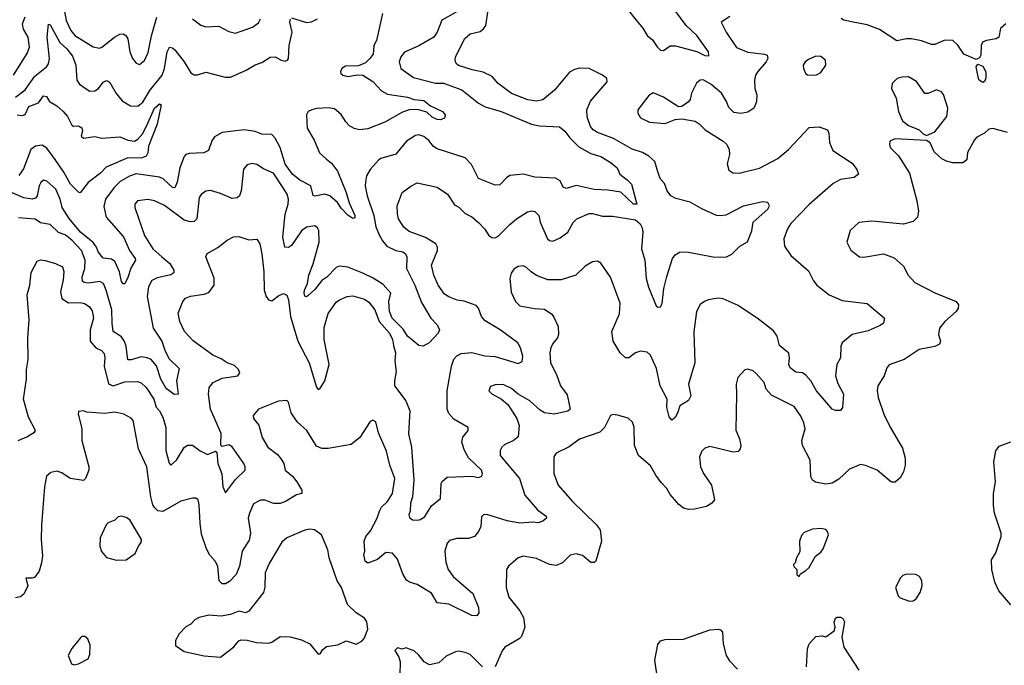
# Model space of a CAD drawing. Extents: x 1690054 to 1842981, y 782881 to 914114.
# Tile 112 of 256: x 1747800 to 1753755, y 803265 to 807170. Entities that reach past the tile are written whole.
import ezdxf

# ---------------------------------------------------------------- set-up
doc = ezdxf.new("R2010")
doc.units = 0

msp = doc.modelspace()

# ---------------------------------------------------------------- linework, layer by layer
at = {"layer": '0CON10XD'}
for points in [[(1748062, 807265), (1748080.8, 807165), (1748108.4, 807105), (1748134.1, 807074.1), (1748245, 807005.5), (1748282.1, 806997.9), (1748296.9, 807003.1), (1748374.3, 807065), (1748405, 807082.5), (1748426.2, 807085), (1748441.4, 807075), (1748453.8, 807053.8), (1748466.2, 806975), (1748482.2, 806935), (1748505, 806908), (1748525, 806899.2), (1748555, 806924), (1748577.6, 806972.4), (1748597.4, 807072.6), (1748630, 807185)], [(1749995, 807207.5), (1749957.8, 807045), (1749942.9, 807015), (1749937.4, 806962.6), (1749918.8, 806935), (1749890.6, 806909.4), (1749848.7, 806891.3), (1749771.4, 806888.6), (1749747.5, 806875), (1749740.8, 806855), (1749742.5, 806845), (1749753.8, 806835), (1749785, 806826.5), (1749842.6, 806837.4), (1749875, 806833.8), (1749935.7, 806795.7), (1749989.2, 806739.2), (1750025, 806720), (1750145, 806701.2), (1750185, 806687.1), (1750245, 806681.4), (1750285, 806648.8), (1750357.5, 806615), (1750372.5, 806595), (1750370, 806575), (1750346.1, 806563.9), (1750325, 806566), (1750295, 806581.5), (1750261.7, 806611.7), (1750206.9, 806626.9), (1750155, 806625.3), (1750115, 806611.1), (1750008.8, 806551.2), (1749905, 806510.9), (1749855, 806504.5), (1749822.9, 806512.9), (1749795, 806528.5), (1749772.3, 806552.3), (1749745, 806596.5), (1749705, 806631.9), (1749667.9, 806637.9), (1749595, 806632.7), (1749566.7, 806625), (1749545, 806614), (1749534.3, 806595), (1749539.4, 806515), (1749580.8, 806440.8), (1749613.5, 806365), (1749656.5, 806326.5), (1749685, 806303.3), (1749721.5, 806255), (1749773.8, 806125), (1749792.3, 806062.2), (1749827.1, 805985), (1749828, 805972), (1749815, 805966.7), (1749785, 805986.9), (1749745, 806029.5), (1749723.1, 806065), (1749675, 806105.4), (1749645, 806115.4), (1749585, 806102.9), (1749575.8, 806105.8), (1749560.8, 806165), (1749495, 806200), (1749450.9, 806235), (1749406.2, 806296.2), (1749375, 806397.2), (1749345, 806453.6), (1749325, 806475.4), (1749265, 806477.8), (1749225, 806493.2), (1749156.9, 806503.1), (1749025, 806487.5), (1748978.7, 806461.3), (1748961.8, 806438.2), (1748941.9, 806378.1), (1748914.2, 806364.2), (1748825, 806361.4), (1748805.6, 806354.4), (1748795, 806342), (1748768.8, 806275), (1748752.3, 806187.7), (1748737.8, 806152.2), (1748725, 806154.5), (1748667.1, 806207.1), (1748645, 806218.6), (1748505, 806237.3), (1748465, 806224.7), (1748408.3, 806191.7), (1748372.1, 806155), (1748319.6, 806085), (1748309.1, 806040.9), (1748323.6, 805975), (1748427.7, 805857.7), (1748463.9, 805773.9), (1748499.4, 805725), (1748500, 805715), (1748472.6, 805667.4), (1748455, 805611.2), (1748435, 805572.5), (1748425, 805572.5), (1748415, 805586.2), (1748404.6, 805644.6), (1748375, 805706.7), (1748355, 805721.8), (1748305, 805726.9), (1748275, 805765.5), (1748264.8, 805795), (1748245, 805821.6), (1748167.9, 805885), (1748098.5, 805968.5), (1748056.2, 806035), (1748044.1, 806085), (1748017.8, 806145), (1747965, 806193.3), (1747945, 806198.6), (1747926.9, 806185), (1747917.1, 806165), (1747905.8, 806104.2), (1747895, 806091.1), (1747875, 806083.7), (1747825, 806092.9), (1747705, 806145.8)], [(1747762.5, 806835), (1747844.5, 806965), (1747860, 807005), (1747851.5, 807065), (1747823.7, 807113.7), (1747816.2, 807145), (1747832.7, 807187.2)], [(1752095, 807190), (1752043.3, 807155), (1752073.1, 807095), (1752135, 807002.2), (1752205, 806973.8), (1752305, 806961.9), (1752321.2, 806955), (1752324.4, 806935), (1752315.6, 806915), (1752264.1, 806855.9), (1752250, 806835), (1752244.5, 806805), (1752247.1, 806755), (1752257.7, 806715), (1752257.4, 806672.6), (1752239.4, 806635), (1752205, 806611.5), (1752162.4, 806602.4), (1752119.3, 806609.3), (1752089.3, 806639.3), (1752075.6, 806675), (1752044.4, 806725), (1751980.7, 806780.7), (1751934.1, 806805.9), (1751915, 806803.8), (1751893.2, 806786.8), (1751862.9, 806725), (1751855, 806687.5), (1751845, 806673.3), (1751803.9, 806646.1), (1751785, 806643.8), (1751695, 806701.9), (1751631.7, 806728.3), (1751605, 806712), (1751538.8, 806625), (1751538.8, 806605), (1751555.8, 806575.8), (1751610.3, 806550.3), (1751705, 806542), (1751765, 806565.8), (1751805, 806570), (1751885, 806555.8), (1751910.3, 806540.3), (1751946.7, 806505), (1752055.6, 806435.6), (1752078, 806415), (1752090.8, 806385), (1752092.5, 806355), (1752078.8, 806298.8), (1752089.3, 806259.3), (1752113.9, 806243.9), (1752152.5, 806242.5), (1752275, 806271.4), (1752385, 806330), (1752450, 806385), (1752575, 806518.9), (1752635, 806523.1), (1752685, 806503.8), (1752693.2, 806483.2), (1752697.4, 806427.4), (1752718.3, 806378.3), (1752835, 806302.9), (1752864, 806265), (1752873.3, 806235), (1752847.5, 806215), (1752765, 806203.3), (1752720.9, 806179.1), (1752575, 806051.9), (1752465, 805937.1), (1752443.1, 805905), (1752421.4, 805845), (1752425, 805800), (1752465, 805744.3), (1752571.1, 805651.1), (1752601.1, 805591.1), (1752621.9, 805565), (1752696, 805506), (1752775, 805471.5), (1752925, 805453.1), (1753030, 805365), (1753023.8, 805335), (1753005, 805321.2), (1752932.1, 805287.9), (1752835, 805266.5), (1752774, 805215), (1752765.7, 805195), (1752764.3, 805125.7), (1752743.1, 805085), (1752734.3, 805015), (1752749.3, 804969.3), (1752783.1, 804905), (1752776.4, 804823.6), (1752763.6, 804806.4), (1752735, 804806), (1752714.5, 804814.5), (1752680, 804855), (1752618.5, 804925), (1752584.6, 804985), (1752555, 805020.5), (1752535, 805034.5), (1752495, 805038.6), (1752460, 805065), (1752452.2, 805085), (1752457.1, 805125), (1752452.3, 805152.3), (1752395, 805199.2), (1752382.2, 805255), (1752358.5, 805288.5), (1752268.3, 805358.3), (1752145, 805441.4), (1752055, 805482.5), (1752025, 805485.8), (1751965, 805476.2), (1751942.5, 805465), (1751915, 805446.7), (1751892.9, 805405), (1751877.9, 805282.1), (1751884.4, 805095), (1751846, 804965), (1751860, 804895), (1751845, 804867.5), (1751793.8, 804835), (1751779.4, 804790.6), (1751765, 804763.3), (1751745, 804747.5), (1751728.3, 804768.3), (1751714.3, 804824.3), (1751715.5, 804875), (1751674.8, 804954.8), (1751651.2, 805061.2), (1751615, 805141.4), (1751595, 805158.1), (1751555, 805165.8), (1751525, 805154.3), (1751485, 805125.6), (1751465, 805124.4), (1751432.5, 805155), (1751389.4, 805225), (1751382.2, 805285), (1751428.6, 805391.4), (1751432.2, 805455), (1751373, 805613), (1751315, 805696.7), (1751295, 805708.8), (1751265, 805706.2), (1751220.7, 805679.3), (1751164.2, 805625.8), (1751075, 805597.5), (1750995, 805596.7), (1750925, 805623.8), (1750893.8, 805645), (1750865, 805672), (1750845, 805680.8), (1750815, 805677.5), (1750788.8, 805661.2), (1750772.3, 805637.7), (1750764, 805605), (1750772.1, 805522.1), (1750798, 805465), (1750825, 805440), (1750913, 805423), (1750975, 805419.5), (1751018.5, 805388.5), (1751030.9, 805370.9), (1751057.3, 805315), (1751059.1, 805265), (1751052.5, 805245), (1751025, 805211.4), (1751012.1, 805185), (1751007.3, 805155), (1751011.2, 805095), (1751047.3, 805025), (1751070.6, 804955), (1751111.9, 804901.9), (1751129.4, 804815), (1751115, 804802.7), (1751035, 804784.5), (1750975, 804791.2), (1750948.1, 804808.1), (1750885, 804865.4), (1750814.6, 804904.6), (1750775, 804940), (1750725, 804964.3), (1750675, 804961.2), (1750648.3, 804951.7), (1750637.5, 804925), (1750655, 804906.7), (1750715, 804875.8), (1750751.7, 804841.7), (1750807.6, 804757.6), (1750821.2, 804715), (1750815, 804646.2), (1750785, 804622.9), (1750735, 804600.8), (1750716.2, 804585), (1750706, 804565), (1750706, 804535), (1750822.9, 804395), (1750854.6, 804294.6), (1750931.1, 804205), (1750985, 804168), (1750985.8, 804155), (1750965, 804137.5), (1750935, 804125.8), (1750905, 804130.5), (1750825, 804124.1), (1750748.5, 804138.5), (1750625, 804176.9), (1750605, 804176), (1750593.9, 804163.9), (1750588.8, 804105), (1750575.5, 804074.5), (1750550, 804045), (1750515, 804031.5), (1750445, 804032.2), (1750400.6, 804019.4), (1750385, 804003.8), (1750370.9, 803955), (1750377.9, 803887.9), (1750390.7, 803845), (1750421.7, 803801.7), (1750539.8, 803699.8), (1750575.5, 803615), (1750577.8, 803582.2), (1750565.6, 803564.4), (1750535, 803566.7), (1750395.3, 803635.3), (1750325, 803642.9), (1750290.6, 803700.6), (1750205, 803752.9), (1750158.3, 803768.3), (1750140.3, 803780.3), (1750118.1, 803818.1), (1750085, 803906), (1750055, 803944.2), (1750015, 803946.7), (1749965, 803904.4), (1749905, 803883.3), (1749890, 803895), (1749882.5, 803935), (1749887.5, 803955), (1749883.3, 804015), (1749894, 804045), (1749921.4, 804078.6), (1749962, 804155), (1749976.3, 804196.3), (1749989.3, 804220.7), (1750025.4, 804255), (1750054.6, 804305), (1750068.8, 804395), (1750039.1, 804475), (1750019.3, 804559.3), (1749971.2, 804671.2), (1749955, 804737.5), (1749935, 804747.5), (1749920.7, 804739.3), (1749857.8, 804642.2), (1749805, 804601.4), (1749665, 804575.5), (1749626.5, 804576.5), (1749595, 804590), (1749536.7, 804685), (1749477.5, 804737.5), (1749442.4, 804792.4), (1749425, 804857.5), (1749415, 804866.7), (1749365, 804862), (1749245, 804813.8), (1749212.5, 804775), (1749215, 804757.5), (1749246.9, 804716.9), (1749266.7, 804643.3), (1749301.4, 804585), (1749359.4, 804539.4), (1749381.7, 804511.7), (1749397.5, 804485), (1749406.7, 804445), (1749449.8, 804409.8), (1749476.7, 804375), (1749506.7, 804325), (1749505.7, 804305), (1749475, 804295.6), (1749408, 804255), (1749375, 804243.3), (1749335, 804243.5), (1749285, 804262.9), (1749255.8, 804264.2), (1749215, 804240.8), (1749189.5, 804185), (1749182.7, 804155), (1749195.4, 804065), (1749187.4, 804022.6), (1749145.3, 803954.7), (1749130.5, 803865), (1749110, 803815), (1749068.3, 803771.7), (1749045, 803758.1), (1749025, 803757.5), (1749007.5, 803775), (1748997.8, 803865), (1748983.1, 803895), (1748950.9, 803930.9), (1748928.9, 803968.9), (1748898.9, 804058.9), (1748891.2, 804125), (1748885.5, 804235.5), (1748879.2, 804265), (1748865.5, 804275.5), (1748845, 804275.6), (1748775, 804257.1), (1748665, 804195.6), (1748635, 804198.6), (1748615, 804219.2), (1748605, 804236.2), (1748592.8, 804285), (1748570, 804465), (1748519.5, 804575), (1748485.6, 804745), (1748475, 804760), (1748430, 804785), (1748375, 804795.4), (1748315, 804788.9), (1748206.4, 804796.4), (1748185, 804803.3), (1748155, 804800), (1748153.8, 804785), (1748176.8, 804696.8), (1748175.6, 804625), (1748219.2, 804465), (1748219.2, 804445), (1748198.8, 804395), (1748185, 804383.8), (1748105, 804395.5), (1748055, 804430), (1748025, 804439.6), (1747988.6, 804431.4), (1747961.7, 804408.3), (1747949.1, 804345), (1747931.3, 804115), (1747928.9, 804025), (1747937.1, 803925), (1747932.5, 803885), (1747918.8, 803835), (1747891.7, 803798.3), (1747875, 803791.2), (1747837.5, 803792.5), (1747850, 803745), (1747824.3, 803695.7), (1747805, 803678.8), (1747775, 803673.3)], [(1750439.1, 807215), (1750353.3, 807166.7), (1750325.4, 807095), (1750304.7, 807065.3), (1750215, 807011.5), (1750127, 806973), (1750105, 806946.2), (1750095.6, 806915), (1750104.6, 806874.6), (1750181.6, 806821.6), (1750315, 806787.2), (1750365, 806785.9), (1750385, 806778.4), (1750474.4, 806745), (1750575, 806665.5), (1750615, 806642.3), (1750712.5, 806615), (1750895, 806539.2), (1750945, 806527.9), (1751065, 806521.4), (1751096.9, 806495), (1751126.7, 806455), (1751181, 806401), (1751255, 806361.8), (1751315, 806341.8), (1751377.5, 806305), (1751414.2, 806275), (1751429.2, 806235), (1751475, 806202), (1751500, 806175), (1751532.5, 806055), (1751513.3, 806055), (1751435, 806126.9), (1751359.2, 806139.2), (1751274.1, 806144.1), (1751165, 806167.5), (1751105, 806148.9), (1751088, 806158), (1751070, 806195), (1751041.7, 806211.7), (1750915, 806216.7), (1750844.8, 806235.3), (1750765, 806226.9), (1750745, 806214.2), (1750705, 806170.8), (1750675, 806169.4), (1750575, 806210), (1750532.2, 806295), (1750495, 806335.6), (1750325, 806388.7), (1750303.4, 806403.4), (1750275, 806440.5), (1750243.8, 806463.8), (1750215, 806473.1), (1750195, 806470.6), (1750138.6, 806435), (1750075, 806357.5), (1749985, 806330), (1749969.8, 806320.2), (1749919.4, 806265), (1749898.2, 806225), (1749891.5, 806188.5), (1749890, 806165), (1749902.3, 806105), (1749941.3, 805985), (1749955, 805918), (1749976.6, 805865), (1749995, 805831.8), (1750021.3, 805801.3), (1750074.7, 805774.7), (1750116.6, 805766.6), (1750133.3, 805753.3), (1750140.6, 805735), (1750140.4, 805665), (1750190, 805565), (1750230.4, 805460.4), (1750286, 805365), (1750324.3, 805324.3), (1750340, 805295), (1750332, 805275), (1750277.5, 805215), (1750240, 805195), (1750215, 805199.4), (1750145, 805256.1), (1750118.8, 805298.8), (1750052.5, 805365), (1750035.9, 805405), (1750033.3, 805465), (1750044, 805515), (1749999.4, 805569.4), (1749937.6, 805607.6), (1749875, 805636.4), (1749785, 805672.5), (1749735, 805680), (1749715, 805671.4), (1749657.5, 805612.5), (1749626.8, 805593.2), (1749585, 805537.9), (1749545, 805501.1), (1749535, 805494.3), (1749525, 805498), (1749520, 805515), (1749522.9, 805535), (1749540, 805575), (1749548.9, 805625), (1749575, 805692.9), (1749610.8, 805825), (1749610, 805895), (1749601.5, 805911.5), (1749585, 805922.9), (1749535, 805914.6), (1749505, 805892.1), (1749445, 805804.5), (1749425, 805792.9), (1749404.5, 805794.5), (1749391.1, 805855), (1749405.9, 805994.1), (1749423.9, 806053.9), (1749425.3, 806085), (1749417.5, 806115), (1749392.9, 806152.9), (1749335, 806242.5), (1749275, 806267.8), (1749235, 806294.4), (1749205, 806300.6), (1749175, 806292), (1749154.6, 806265.4), (1749140, 806135), (1749128.6, 806105), (1749115, 806092), (1749085, 806089.4), (1749015, 806119.5), (1748955, 806136.7), (1748925, 806132.5), (1748897.4, 806112.6), (1748885.6, 806094.4), (1748870.6, 805965), (1748855, 805948.6), (1748833.2, 805946.8), (1748795, 805958.2), (1748675, 806047.1), (1748615, 806074.4), (1748575, 806083.6), (1748513.3, 806075), (1748496, 806055), (1748496, 806035), (1748555.4, 805865), (1748604.5, 805785), (1748658.9, 805735), (1748708.5, 805695), (1748732.2, 805655), (1748731.5, 805638.5), (1748714, 805626), (1748631.7, 805608.3), (1748598.3, 805591.7), (1748579.4, 805555), (1748571.5, 805495), (1748607.9, 805305), (1748660.4, 805225), (1748679.6, 805165), (1748705, 805119.2), (1748765, 805060), (1748747.5, 804985), (1748759.2, 804905), (1748735, 804903.1), (1748685, 804940), (1748654, 804995), (1748626.7, 805076.7), (1748595, 805113.8), (1748571.2, 805125), (1748535, 805130.9), (1748475, 805111.9), (1748453.3, 805113.3), (1748444.7, 805194.7), (1748434.1, 805224.1), (1748415, 805250.9), (1748365, 805284.2), (1748359.5, 805335), (1748357, 805415), (1748323.8, 805535), (1748306.2, 805575), (1748285, 805587.5), (1748215, 805576.5), (1748189.8, 805579.8), (1748178.9, 805588.9), (1748178.1, 805615), (1748194.8, 805665), (1748197, 805715), (1748174.7, 805775), (1748115, 805836.7), (1748075, 805867.9), (1748035, 805883.6), (1747985, 805930.5), (1747925, 805941.6), (1747894.6, 805964.6), (1747792.5, 805972.5)], [(1750446.7, 805473.3), (1750395, 805493.2), (1750369.9, 805509.9), (1750332.1, 805565), (1750305.5, 805625), (1750291.2, 805685), (1750327.7, 805775), (1750327.5, 805795), (1750317.1, 805815), (1750255, 805852.2), (1750155, 805889.5), (1750124.4, 805915), (1750091.8, 805965), (1750084.6, 805995), (1750083.3, 806045), (1750112.5, 806125), (1750165, 806163.8), (1750205, 806183.8), (1750325, 806157.1), (1750387.5, 806115), (1750429.6, 806049.6), (1750455.9, 806035.9), (1750495, 805997.1), (1750535, 805978.1), (1750575, 805944.2), (1750614, 805904), (1750637.1, 805865), (1750655, 805852.2), (1750675, 805850), (1750695, 805860), (1750765, 805930.6), (1750804.6, 805965.4), (1750871.7, 806008.3), (1750895, 806014.2), (1750915, 806010), (1750940.6, 805985), (1750948.2, 805945), (1750992.2, 805845), (1751005, 805834.4), (1751025, 805831.4), (1751069.2, 805850.8), (1751114.4, 805885), (1751147.3, 805942.7), (1751170, 805965), (1751245, 805997.3), (1751265, 805998.2), (1751325, 805982.5), (1751385, 805982.2), (1751525, 805959), (1751553.2, 805935), (1751565, 805911.2), (1751568.2, 805885), (1751560.4, 805785), (1751581.5, 805715), (1751588.9, 805605), (1751603.1, 805553.1), (1751650.3, 805440.3), (1751660.7, 805430.7), (1751675, 805433.3), (1751685.8, 805454.2), (1751695.6, 805545), (1751713.8, 805616.2), (1751747.5, 805725), (1751765, 805748), (1751794.3, 805765.7), (1751845, 805763.1), (1752004.7, 805734.7), (1752075, 805736.2), (1752107.8, 805752.2), (1752155, 805800.8), (1752203, 805827), (1752227.9, 805892.1), (1752237.1, 805945), (1752324.4, 806025), (1752334.3, 806045), (1752324.2, 806064.2), (1752295, 806068.1), (1752175, 806042.2), (1752071.5, 805988.5), (1752036.8, 805983.2), (1752015, 805986.8), (1751926.2, 806026.2), (1751855, 806067.2), (1751768.3, 806088.3), (1751738, 806105), (1751717.1, 806135), (1751699.6, 806179.6), (1751675.8, 806205), (1751659.5, 806249.5), (1751641.8, 806311.8), (1751605, 806345.6), (1751566.9, 806366.9), (1751505, 806387.1), (1751391.1, 806451.1), (1751295, 806486.9), (1751268.5, 806505), (1751253.1, 806525), (1751232.1, 806582.1), (1751230, 806625), (1751251.8, 806678.2), (1751352.5, 806795), (1751351.2, 806815), (1751325.5, 806835.5), (1751245, 806875.5), (1751185, 806877.1), (1751155, 806868.6), (1751125, 806852.5), (1751035, 806744.5), (1750965, 806685.5), (1750925, 806677.3), (1750874.4, 806685.6), (1750775, 806722.9), (1750695, 806784.4), (1750657.3, 806827.3), (1750602.3, 806852.3), (1750536.1, 806866.1), (1750455, 806893.1), (1750440, 806905), (1750433.1, 806925), (1750436.7, 806945), (1750492.9, 807057.1), (1750525, 807084.4), (1750585, 807099.5), (1750606, 807114), (1750618.5, 807135), (1750632.7, 807227.3)], [(1751474.6, 807235), (1751528.2, 807168.2), (1751569.2, 807119.2), (1751595, 807074.2), (1751627.8, 807047.8), (1751655, 807005.6), (1751675, 806986.2), (1751695, 806983.8), (1751735, 807011.5), (1751766.9, 807013.1), (1751895, 806978.2), (1751945, 806953.6), (1751967.7, 806952.3), (1751965.6, 806975), (1751895.4, 807075), (1751831.2, 807135), (1751756.2, 807235)], [(1747775, 806702), (1747833.1, 806745), (1747891.1, 806828.9), (1747961.9, 806885), (1747975, 806902.5), (1747979.7, 806935), (1747965.3, 807064.7), (1747975, 807142.5), (1747985, 807138.8), (1748042.2, 807032.2), (1748085, 806994.7), (1748120.3, 806950.3), (1748140, 806895), (1748145.4, 806805), (1748161.2, 806781.2), (1748195.3, 806755.3), (1748225, 806738.9), (1748255, 806740.5), (1748276.4, 806753.6), (1748305, 806792.5), (1748325, 806802.5), (1748335, 806799.2), (1748345, 806791.2), (1748383.1, 806723.1), (1748419.2, 806679.2), (1748469.8, 806649.8), (1748515, 806647.1), (1748545, 806670.8), (1748588.1, 806741.8), (1748662.4, 806835), (1748675.9, 806875), (1748691.3, 806975), (1748706.8, 807003.2), (1748725, 807000.6), (1748738.8, 806988.8), (1748795.5, 806915), (1748835, 806848.8), (1748856.1, 806836.1), (1748875, 806836.2), (1748925, 806851.9), (1749041.9, 806821.9), (1749075, 806822.7), (1749170.8, 806865), (1749225, 806897.5), (1749265, 806910.4), (1749315, 806944.3), (1749345, 806946), (1749382.5, 806925), (1749405, 806920), (1749420, 806925), (1749425.8, 806935.8), (1749429.7, 807015), (1749447.8, 807095), (1749434.5, 807155.5), (1749437, 807173)], [(1748845.8, 807175), (1748895, 807137.5), (1748925, 807126.9), (1749005, 807130.8), (1749065, 807099.2), (1749105, 807088), (1749208.8, 807125), (1749245, 807150.8), (1749256.5, 807175)], [(1749445, 807180.8), (1749534.1, 807154.1), (1749565, 807157.1), (1749600.9, 807175)], [(1752831.9, 807158.1), (1752785, 807167.9), (1752768.3, 807178.3)], [(1753765, 807146.2), (1753733.1, 807116.9), (1753722.9, 807065), (1753706.7, 807055), (1753646.7, 807045), (1753624.4, 807035), (1753614.5, 807015), (1753612.9, 806955), (1753605, 806940), (1753585, 806930), (1753511.4, 806961.4), (1753475, 807015.8), (1753445, 807044.2), (1753395, 807047.3), (1753335, 807020), (1753315, 807020.8), (1753255, 807043.3), (1753195, 807055.4), (1753164.7, 807055.3), (1753105, 807042), (1753000.9, 807110.8), (1752925, 807138.5), (1752831.9, 807158.1)], [(1752615, 806833.8), (1752645, 806850), (1752676.2, 806895), (1752673.3, 806925), (1752645, 806947.5), (1752615, 806948.8), (1752570.5, 806929.5), (1752551.2, 806915), (1752539.2, 806895), (1752540.8, 806875), (1752555, 806842.5), (1752565, 806836.7), (1752615, 806833.8)], [(1753625, 806790), (1753603.9, 806803.9), (1753598.5, 806815), (1753585.8, 806885), (1753595, 806901.2), (1753625, 806889.2), (1753644.5, 806855), (1753642.6, 806817.4), (1753635, 806796.7), (1753625, 806790)], [(1753285, 806470), (1753335, 806492.5), (1753407.5, 806585), (1753412.9, 806635), (1753387, 806717), (1753375, 806733.3), (1753345, 806746.2), (1753295, 806723.8), (1753275, 806723.3), (1753225, 806796.2), (1753175, 806823.8), (1753136.4, 806823.6), (1753106.4, 806813.6), (1753076.7, 806785), (1753074, 806755), (1753102, 806695), (1753116.2, 806615), (1753139.3, 806559.3), (1753175, 806530), (1753240, 806505), (1753265, 806480), (1753285, 806470)], [(1747785, 806594.5), (1747815, 806590.5), (1747833.8, 806596.2), (1747854.6, 806645), (1747912.9, 806667.1), (1747945, 806708.8), (1747962.5, 806705), (1747980, 806675), (1748025, 806650), (1748062.5, 806615), (1748089.4, 806585), (1748115, 806532.5), (1748125, 806526.7), (1748155, 806528), (1748175, 806516.2), (1748179.2, 806495), (1748172, 806465), (1748185, 806452.9), (1748255, 806464), (1748295, 806454.2), (1748405, 806461.2), (1748455, 806441.2), (1748495, 806436.2), (1748515, 806447.1), (1748545, 806481.4), (1748574.8, 806545.2), (1748615, 806634.3), (1748645, 806661.2), (1748656.2, 806655), (1748631.4, 806538.6), (1748578.1, 806405), (1748574.5, 806365), (1748564.7, 806345.3), (1748535, 806333.3), (1748455, 806334.7), (1748322.1, 806277.9), (1748287.8, 806242.2), (1748213.8, 806185), (1748165, 806123.3), (1748155, 806126.7), (1748106.7, 806175), (1748067.8, 806247.8), (1748015.4, 806325), (1747964.1, 806394.1), (1747935, 806411.2), (1747895, 806406.1), (1747868.2, 806385), (1747822.5, 806267.5), (1747795, 806227.1)], [(1753775, 806487.5), (1753685, 806513.1), (1753662.2, 806507.8), (1753635, 806483.5), (1753589.6, 806460.4), (1753575, 806443.8), (1753532.9, 806367.1), (1753527.9, 806322.1), (1753505, 806304), (1753444.1, 806304.1), (1753405, 806313.8), (1753377.7, 806327.7), (1753331.7, 806371.7), (1753306.4, 806426.4), (1753285, 806440), (1753095, 806450), (1753063.9, 806436.1), (1753060, 806415), (1753067.5, 806395), (1753115, 806347.5), (1753182.1, 806242.1), (1753227.1, 806075), (1753237, 806013), (1753230.8, 805975), (1753205, 805950), (1753145, 805934.2), (1752955, 805952), (1752875, 805943.3), (1752823.3, 805895), (1752803.8, 805825), (1752826.1, 805776.1), (1752880, 805735), (1752905, 805733.8), (1753025, 805754.3), (1753088.9, 805728.9), (1753145, 805680), (1753174.6, 805624.6), (1753215, 805580), (1753335, 805518.6), (1753463.3, 805465), (1753478.1, 805445), (1753475.6, 805425), (1753464.4, 805405), (1753395.8, 805345), (1753364.2, 805305), (1753357.5, 805265), (1753370, 805225), (1753362.7, 805207.3), (1753335, 805193.3), (1753241.2, 805175), (1753150, 805115), (1753058.3, 805081.7), (1753044.3, 805065), (1753028, 805015), (1752990, 804955), (1752986.8, 804926.8), (1752993.1, 804885), (1753027.1, 804785), (1753064.5, 804704.5), (1753138.9, 804578.9), (1753155, 804517.5)], [(1747790.8, 804625), (1747843.4, 804646.6), (1747890, 804675), (1747896.2, 804685), (1747853.6, 804765), (1747822.9, 804875), (1747841.8, 804995), (1747840.7, 805055), (1747851.2, 805115), (1747849.6, 805245), (1747857.3, 805355), (1747844.6, 805505.4), (1747861.4, 805565), (1747869.1, 805640.9), (1747905, 805708.8), (1747925, 805718), (1747954.1, 805714.1), (1748017.5, 805695), (1748058, 805675), (1748067.6, 805647.6), (1748063.8, 805596.2), (1748047.1, 805525), (1748054, 805484), (1748095, 805457.3), (1748165, 805460), (1748192.7, 805452.7), (1748220.6, 805435), (1748238.6, 805408.6), (1748247.3, 805365), (1748225.4, 805295), (1748226.9, 805225), (1748260.5, 805185), (1748295, 805169.6), (1748310.1, 805150.1), (1748315.8, 805125.8), (1748311.6, 805075), (1748337.3, 804967.3), (1748365.5, 804955.5), (1748435, 804979.4), (1748512.4, 804982.4), (1748534, 804974), (1748565.6, 804945), (1748611.1, 804875), (1748626, 804826), (1748645, 804804.4), (1748665.3, 804765), (1748684, 804704), (1748683.5, 804565), (1748705, 804486.7), (1748715, 804476.2), (1748748.5, 804505), (1748795, 804582.2), (1748815, 804596.4), (1748845, 804597.1), (1748892.2, 804562.2), (1748935, 804540.5), (1748985, 804560), (1748993.3, 804555), (1748998.9, 804485), (1749023.5, 804423.5), (1749029.5, 804345), (1749045, 804307.5), (1749105, 804389.2), (1749164.2, 804445), (1749164.2, 804465), (1749155.8, 804485), (1749085, 804585.8), (1749065, 804598.6), (1749025, 804588.8), (1749016, 804596), (1749018.1, 804668.1), (1748953.8, 804815), (1748942.1, 804905), (1748946.7, 804945), (1748970.8, 804975), (1749025, 805002.4), (1749120, 805015), (1749130.6, 805035), (1749123.3, 805055), (1749098.8, 805078.8), (1749055.2, 805095.2), (1749019.1, 805119.1), (1748968.3, 805141.7), (1748848.3, 805228.3), (1748796.9, 805285), (1748769.5, 805345), (1748759.5, 805395), (1748786.9, 805465), (1748802.5, 805485), (1748832.6, 805497.4), (1748915, 805509.3), (1748945, 805519.3), (1748976.2, 805565), (1748976, 805606), (1748926, 805735), (1748934.4, 805755.6), (1748998, 805792), (1749055, 805836.2), (1749094.2, 805855.8), (1749125, 805859.2), (1749185, 805839.2), (1749235, 805843.3), (1749252, 805815), (1749265.4, 805754.6), (1749276.4, 805645), (1749278.9, 805535), (1749290.5, 805495), (1749305, 805476), (1749325, 805468.8), (1749368.3, 805501.7), (1749395, 805514.2), (1749415, 805503.8), (1749425.9, 805475), (1749438.4, 805375), (1749482.6, 805225), (1749550.9, 805095), (1749595, 804947.5), (1749605, 804934), (1749615, 804936.7), (1749645.5, 804985), (1749672.5, 805085), (1749641.1, 805235), (1749641.9, 805308.1), (1749666.6, 805393.4), (1749715, 805461.4), (1749733.4, 805476.6), (1749780, 805495), (1749815, 805500.4), (1749885, 805478.9), (1749911.1, 805461.1), (1749948.9, 805415), (1749974.6, 805345), (1750036.1, 805275), (1750053.9, 805235), (1750060.5, 805199.5), (1750073.8, 805155), (1750069.7, 805105), (1750077.7, 805042.3), (1750066.8, 804985), (1750067.7, 804955), (1750136.1, 804865), (1750160.6, 804805), (1750151.9, 804665), (1750169.2, 804585), (1750184.8, 804385.2), (1750176.1, 804283.9), (1750163.4, 804245), (1750161.8, 804198.2), (1750154.2, 804175), (1750158.3, 804158.3), (1750175.6, 804145.6), (1750205, 804143.2), (1750225, 804147.5), (1750250, 804165), (1750289.8, 804230.2), (1750345.5, 804274.5), (1750350, 804365), (1750355, 804376.7), (1750385, 804403.3), (1750535, 804408.9), (1750575, 804401.1), (1750595, 804410), (1750599.5, 804425), (1750593.1, 804445), (1750515, 804519.2), (1750489.6, 804565), (1750474.1, 804615), (1750480.4, 804645), (1750513.1, 804685), (1750513.1, 804703.1), (1750425, 804753.5), (1750395, 804788.1), (1750386.3, 804815), (1750384.7, 804925), (1750411.1, 805075), (1750425, 805116), (1750443.1, 805136.9), (1750469.4, 805150.6), (1750535, 805156.6), (1750613.8, 805136.2), (1750675, 805132.5), (1750815, 805090), (1750838.3, 805101.7), (1750842.9, 805135), (1750830, 805185), (1750813.8, 805215), (1750705.8, 805295), (1750615, 805349.5), (1750593.8, 805375), (1750574.4, 805424.4), (1750561.7, 805441.7), (1750487.6, 805467.6), (1750446.7, 805473.3)], [(1753155, 804517.5), (1753155.5, 804475), (1753145.6, 804435), (1753125, 804398.8), (1753095, 804373.3), (1753075, 804372), (1753065, 804378), (1752986.1, 804446.1), (1752915, 804474.4), (1752885, 804478.9), (1752819.3, 804450.7), (1752755, 804391.4), (1752713.7, 804366.3), (1752675, 804360.9), (1752612.6, 804372.6), (1752594.5, 804384.5), (1752584.5, 804404.5), (1752581.1, 804505), (1752534.2, 804595), (1752531.5, 804625), (1752550, 804695), (1752542.4, 804732.4), (1752525, 804771.2), (1752485, 804830), (1752348, 804898), (1752315.7, 804935), (1752302, 804975), (1752255, 805030), (1752237, 805047), (1752205, 805056.7), (1752185, 805052.5), (1752144, 805005), (1752134.3, 804965.7), (1752135.7, 804905.7), (1752132.3, 804687.7), (1752154, 804635), (1752160.8, 804595), (1752158, 804575), (1752145, 804558.8), (1752115, 804554.4), (1751975, 804588.1), (1751945, 804578.6), (1751925, 804560), (1751912.7, 804525), (1751918.2, 804465), (1751935.4, 804425.4), (1751984.4, 804355), (1752003.3, 804265), (1751986.7, 804245), (1751954.3, 804225.7), (1751881.3, 804208.7), (1751845, 804206.7), (1751815, 804215.7), (1751787.4, 804237.4), (1751735, 804298), (1751715, 804334.2), (1751679.8, 804369.8), (1751647.8, 804415), (1751615, 804472.5), (1751543.1, 804535), (1751519.4, 804595), (1751516, 804705), (1751506.7, 804735), (1751480.7, 804760.7), (1751415, 804778.8), (1751387, 804783), (1751374.1, 804775.9), (1751337, 804703), (1751308.8, 804675), (1751185, 804633.1), (1751123.2, 804586.8), (1751045, 804547.5), (1751031.4, 804525), (1751030.8, 804425), (1751057.5, 804355), (1751144.4, 804255), (1751286.8, 804116.8), (1751310, 804085), (1751320, 804015), (1751284.2, 803895), (1751275, 803885.8), (1751255, 803887.1), (1751205, 803929.4), (1751165, 803940), (1751129.2, 803930.8), (1751084, 803885), (1751045, 803868.9), (1751005, 803875.6), (1750925, 803910), (1750845, 803924.2), (1750815.6, 803914.4), (1750785, 803888), (1750756, 803865), (1750744.2, 803845), (1750741.9, 803735), (1750758, 803678), (1750824.7, 803594.7), (1750847.5, 803555), (1750854.5, 803495), (1750835, 803438.8), (1750821.2, 803425), (1750734.5, 803375.5), (1750717.6, 803352.4), (1750675, 803256.2)], [(1753795, 803630), (1753721.9, 803715), (1753697.6, 803767.6), (1753679.2, 803845), (1753677.3, 803902.7), (1753703.8, 803945), (1753737.1, 804045), (1753735.6, 804065), (1753695.6, 804185), (1753689.1, 804230.9), (1753690, 804305), (1753701.9, 804375), (1753691.1, 804495), (1753705, 804562.5), (1753725, 804591.2), (1753795, 804616)], [(1748385, 803900), (1748445, 803902.5), (1748498.9, 803941.1), (1748518, 803985), (1748535, 804007.5), (1748537.5, 804025), (1748465.5, 804145.5), (1748445, 804158.8), (1748415, 804166.7), (1748395, 804162.5), (1748375, 804143.3), (1748335, 804126.2), (1748323.8, 804115), (1748287.5, 804035), (1748284.3, 803985), (1748295, 803952.5), (1748325, 803916.7), (1748385, 803900)], [(1749015, 803313.3), (1749095, 803376.7), (1749125, 803413.3), (1749140.5, 803419.5), (1749175, 803417.5), (1749233, 803403), (1749305, 803398.6), (1749325.5, 803404.5), (1749375, 803440), (1749435, 803438), (1749505, 803419.2), (1749555.7, 803395.7), (1749605, 803332), (1749616.7, 803335), (1749630.9, 803359.1), (1749655, 803378.8), (1749725, 803388.8), (1749775, 803412), (1749835, 803393.3), (1749868.7, 803411.3), (1749883.2, 803426.8), (1749905.9, 803484.1), (1749898.8, 803528.8), (1749885, 803550), (1749835, 803582.5), (1749783, 803633), (1749746.7, 803735), (1749720.5, 803775), (1749672.2, 803915), (1749663.4, 803963.4), (1749626, 804055), (1749584.1, 804084.1), (1749555, 804088), (1749525, 804082.9), (1749415, 804035.6), (1749385, 804008.8), (1749308.7, 803881.3), (1749285, 803823.3), (1749281.9, 803738.1), (1749274.2, 803705), (1749185, 803592.5), (1749165, 803582.5), (1749125, 803593.3), (1749075, 803572.5), (1749017.7, 803562.3), (1748945, 803568), (1748885, 803553.8), (1748859.5, 803540.5), (1748835, 803513.3), (1748805, 803497.5), (1748764, 803455), (1748743.1, 803415), (1748741.4, 803385), (1748795, 803347.8), (1748915, 803321.4), (1749015, 803313.3)], [(1752515, 803802.5), (1752521.7, 803818.3), (1752555, 803837.5), (1752575, 803857.5), (1752613.3, 803925), (1752645, 803950), (1752659.7, 803970.3), (1752691.2, 804055), (1752686.2, 804075), (1752675, 804086.2), (1752645, 804092), (1752595, 804088.8), (1752545, 804067.5), (1752529.3, 804050.7), (1752516.7, 804015), (1752519.3, 803950.7), (1752497.5, 803915), (1752490, 803885), (1752480, 803875), (1752481.7, 803861.7), (1752500, 803845), (1752500, 803815), (1752515, 803802.5)], [(1753182.1, 803652.1), (1753205, 803654.3), (1753223, 803667), (1753246.2, 803705), (1753258.8, 803745), (1753256.7, 803775), (1753243, 803803), (1753220, 803815), (1753163.6, 803816.4), (1753141.7, 803808.3), (1753127.5, 803795), (1753096.7, 803735), (1753113.3, 803685), (1753125, 803673.8), (1753182.1, 803652.1)], [(1752559.4, 803255), (1752564.3, 803365), (1752574.2, 803395), (1752615, 803438.8), (1752653.6, 803443.6), (1752675, 803437.5), (1752726, 803474), (1752731.8, 803495), (1752726.9, 803525), (1752735, 803550), (1752745, 803556.7), (1752765, 803556.7), (1752778.3, 803548.3), (1752788.3, 803528.3), (1752772.2, 803435), (1752784.3, 803375), (1752875, 803236)], [(1748127.5, 803267.5), (1748155, 803274), (1748213.3, 803305), (1748225, 803330), (1748227, 803387), (1748211.2, 803425), (1748195, 803438.8), (1748175, 803438.8), (1748165, 803430), (1748115, 803366.2), (1748094, 803325), (1748113.6, 803273.6), (1748127.5, 803267.5)], [(1751658.1, 803185), (1751642.1, 803295), (1751659.8, 803390.2), (1751676.2, 803413.8), (1751705, 803421.1), (1751815, 803423.8), (1751975, 803479.2), (1752025, 803482.5), (1752038.9, 803478.9), (1752050, 803465), (1752054.4, 803395), (1752073.7, 803323.7), (1752092.6, 803292.6), (1752141.3, 803241.3)], [(1750598.8, 803255), (1750525, 803330.6), (1750495, 803342.5), (1750455, 803350), (1750435, 803347.1), (1750380.3, 803319.7), (1750335, 803279.2), (1750278.3, 803268.3), (1750246, 803285), (1750215, 803326.2), (1750185, 803353.3), (1750135, 803370), (1750115, 803362.5), (1750085, 803370), (1750070, 803355), (1750093.9, 803313.9), (1750101.2, 803285), (1750098.6, 803205)]]:
    msp.add_lwpolyline(points, dxfattribs=at)

doc.saveas('drawing.dxf')
